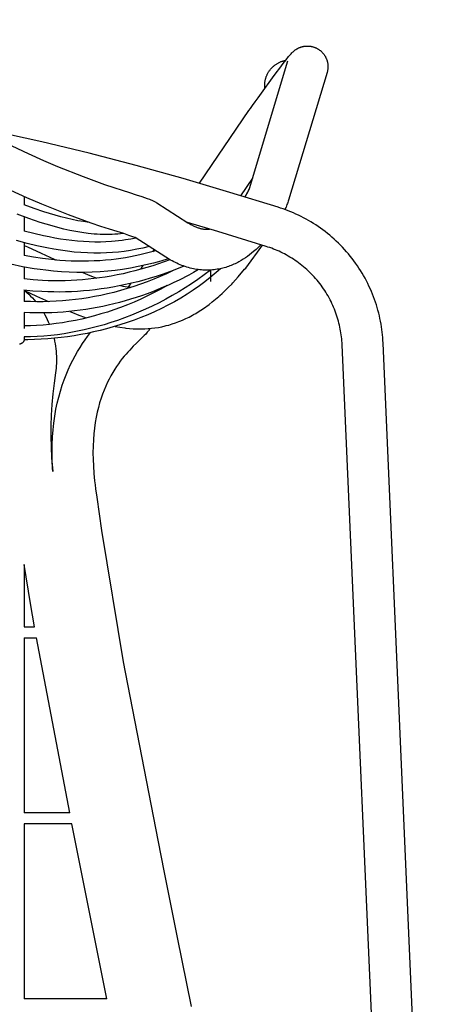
# Model space of a CAD drawing. Header units: centimetres. Extents: x 10373 to 15023, y -13038 to -10428.
# Tile 6 of 22: x 10783 to 10896, y -12524 to -12260. Entities that reach past the tile are written whole.
import ezdxf

# ---------------------------------------------------------------- set-up
doc = ezdxf.new("R2010")
doc.units = ezdxf.units.CM
doc.layers.add('CC-DIMENSION', color=251, linetype='Continuous')
doc.layers.add('Livello 1', color=250, linetype='Continuous')
doc.styles.add('Cassina', font='arial.ttf')
doc.dimstyles.new('ABACO custom interiors_ass', dxfattribs={"dimtxt": 3, "dimasz": 1, "dimexe": 1, "dimexo": 2, "dimgap": 0.5, "dimtad": 0, "dimdec": 1, "dimlfac": 0.1, "dimzin": 0, "dimdsep": 46, "dimtxsty": 'Cassina', "dimblk": 'NONE', "dimcen": 1, "dimclrd": 256, "dimclre": 256, "dimclrt": 7, "dimadec": 0, "dimazin": 0, "dimtfac": 1, "dimtdec": 1, "dimtofl": 0, "dimtmove": 1, "dimatfit": 2, "dimldrblk": 'OBLIQUE', "dimfxl": 1, "dimfxlon": 1, "dimtolj": 1, "dimtzin": 0, "dimarcsym": 1})

# ---------------------------------------------------------------- blocks, each defined once
blk = doc.blocks.new('*D110')
at = {"layer": 'CC-DIMENSION', "lineweight": -2, "transparency": 16777216}
for p, q in [((11050.31, -12259.64), (11090.31, -12259.64)), ((11070.31, -12259.64), (11070.31, -12374.8)), ((11070.31, -12740.54), (11070.31, -12625.38)), ((11050.31, -12740.54), (11090.31, -12740.54))]:
    blk.add_line(p, q, dxfattribs=at)
at = {"layer": 'Defpoints', "color": 0, "transparency": 16777216}
for p in [(10637.81, -12259.64), (11070.31, -12259.64), (10632.95, -12740.54)]:
    blk.add_point(p, dxfattribs=at)
at = {"layer": 'CC-DIMENSION', "color": 7, "transparency": 16777216, "char_height": 60, "attachment_point": 5, "rotation": 90, "style": 'Cassina'}
for s, insert in [("\\A1;[18.9'']", (11118.76, -12500.09)), ('\\A1;48.1', (11029.68, -12500.09))]:
    blk.add_mtext(s, dxfattribs=dict(at, insert=insert))
blk = doc.blocks.new('_None')
blk = doc.blocks.new('_Oblique')
at = {"color": 0, "linetype": 'ByBlock', "lineweight": -2}
blk.add_line((-0.5, -0.5), (0.5, 0.5), dxfattribs=at)

msp = doc.modelspace()

# ---------------------------------------------------------------- linework, layer by layer
at = {"layer": 'Livello 1'}
for points in [[(10844.8, -12284.07), (10845.19, -12283.5), (10845.73, -12282.73), (10846.43, -12281.75), (10847.24, -12280.62), (10848.14, -12279.37), (10851.13, -12275.26), (10852.13, -12273.91), (10853.09, -12272.63), (10853.97, -12271.45), (10854.77, -12270.42), (10855.46, -12269.55), (10855.79, -12269.16), (10856.1, -12268.8), (10856.3, -12268.59), (10856.51, -12268.38), (10856.66, -12268.24), (10856.75, -12268.15), (10856.85, -12268.07), (10856.95, -12267.99), (10857.05, -12267.91), (10857.15, -12267.83), (10857.25, -12267.76), (10857.35, -12267.69), (10857.46, -12267.62), (10857.56, -12267.56), (10857.65, -12267.5), (10857.75, -12267.44), (10857.85, -12267.39), (10857.94, -12267.34), (10858.04, -12267.29), (10858.14, -12267.24), (10858.23, -12267.2), (10858.33, -12267.15), (10858.43, -12267.11), (10858.54, -12267.07), (10858.64, -12267.04), (10858.74, -12267), (10858.84, -12266.97), (10858.95, -12266.94), (10859.05, -12266.91), (10859.16, -12266.88), (10859.26, -12266.86), (10859.36, -12266.83), (10859.47, -12266.81), (10859.57, -12266.79), (10859.68, -12266.78), (10859.78, -12266.76), (10859.89, -12266.75), (10860, -12266.74), (10860.1, -12266.73), (10860.21, -12266.72), (10860.31, -12266.72), (10860.42, -12266.72), (10860.53, -12266.72), (10860.63, -12266.72), (10860.74, -12266.72), (10860.87, -12266.73), (10861.01, -12266.74), (10861.14, -12266.76), (10861.27, -12266.77), (10861.4, -12266.79), (10861.54, -12266.82), (10861.67, -12266.84), (10861.8, -12266.88), (10861.93, -12266.91), (10862.06, -12266.95), (10862.19, -12266.99), (10862.32, -12267.03), (10862.45, -12267.08), (10862.58, -12267.13), (10862.71, -12267.18), (10862.83, -12267.24), (10862.95, -12267.3), (10863.08, -12267.36), (10863.2, -12267.43), (10863.32, -12267.5), (10863.43, -12267.57), (10863.55, -12267.64), (10863.66, -12267.72), (10863.77, -12267.8), (10863.88, -12267.88), (10863.98, -12267.96), (10864.09, -12268.05), (10864.19, -12268.14), (10864.29, -12268.23), (10864.38, -12268.32), (10864.47, -12268.42), (10864.56, -12268.52), (10864.66, -12268.63), (10864.76, -12268.74), (10864.84, -12268.84), (10864.91, -12268.94), (10864.99, -12269.04), (10865.06, -12269.14), (10865.13, -12269.25), (10865.19, -12269.36), (10865.26, -12269.46), (10865.32, -12269.57), (10865.38, -12269.69), (10865.44, -12269.8), (10865.49, -12269.91), (10865.55, -12270.03), (10865.6, -12270.15), (10865.64, -12270.27), (10865.69, -12270.39), (10865.73, -12270.51), (10865.77, -12270.63), (10865.8, -12270.75), (10865.84, -12270.88), (10865.87, -12271), (10865.89, -12271.13), (10865.92, -12271.25), (10865.94, -12271.38), (10865.96, -12271.5), (10865.97, -12271.63), (10865.98, -12271.75), (10865.99, -12271.88), (10866, -12272), (10866.01, -12272.13), (10866.01, -12272.25), (10866, -12272.38), (10866, -12272.5), (10865.99, -12272.68), (10865.97, -12272.85), (10865.95, -12273.03), (10865.92, -12273.2), (10865.89, -12273.37), (10865.85, -12273.54), (10865.81, -12273.71), (10865.76, -12273.88)], [(10844.91, -12304.99), (10855.23, -12270.71)], [(10849.03, -12277.35), (10849.03, -12277.19), (10849.04, -12277.02), (10849.05, -12276.86), (10849.06, -12276.7), (10849.08, -12276.54), (10849.1, -12276.37), (10849.12, -12276.21), (10849.15, -12276.05), (10849.18, -12275.89), (10849.22, -12275.73), (10849.26, -12275.57), (10849.3, -12275.42), (10849.35, -12275.26), (10849.4, -12275.11), (10849.46, -12274.95), (10849.51, -12274.8), (10849.58, -12274.64), (10849.65, -12274.48), (10849.73, -12274.32), (10849.81, -12274.16), (10849.89, -12274), (10849.98, -12273.85), (10850.07, -12273.7), (10850.16, -12273.55), (10850.26, -12273.4), (10850.37, -12273.26), (10850.47, -12273.12), (10850.58, -12272.98), (10850.7, -12272.84), (10850.81, -12272.71), (10850.93, -12272.58), (10851.05, -12272.46), (10851.18, -12272.33), (10851.31, -12272.21), (10851.44, -12272.1), (10851.58, -12271.98), (10851.72, -12271.87), (10851.86, -12271.77), (10852, -12271.66), (10852.15, -12271.56), (10852.3, -12271.47), (10852.45, -12271.38), (10852.6, -12271.29), (10852.76, -12271.21), (10852.92, -12271.13), (10853.08, -12271.05), (10853.24, -12270.98), (10853.4, -12270.91), (10853.55, -12270.86), (10853.71, -12270.8), (10853.87, -12270.75), (10854.03, -12270.7), (10854.19, -12270.66), (10854.35, -12270.62), (10854.51, -12270.58), (10854.67, -12270.55)], [(10865.76, -12273.88), (10855.44, -12308.17)], [(10849.07, -12278.09), (10849.05, -12277.9), (10849.04, -12277.72), (10849.03, -12277.53), (10849.03, -12277.35)], [(10831.47, -12303.62), (10844.8, -12284.07)], [(10839.69, -12306.1), (10827.14, -12302.36), (10814.53, -12298.85), (10801.86, -12295.56), (10789.14, -12292.49), (10771.13, -12288.57)], [(10776.46, -12291.22), (10781.11, -12293.53), (10785.48, -12295.61), (10789.58, -12297.46), (10793.4, -12299.1), (10800.24, -12301.83), (10806.01, -12303.92), (10808.5, -12304.76), (10810.74, -12305.49), (10812.74, -12306.12), (10814.5, -12306.68), (10816.05, -12307.18), (10817.43, -12307.67), (10818.09, -12307.92), (10818.4, -12308.05), (10818.72, -12308.19), (10819.05, -12308.34), (10819.39, -12308.52), (10819.56, -12308.61), (10819.74, -12308.71), (10819.91, -12308.81), (10820.09, -12308.92)], [(10814.27, -12318.25), (10814.23, -12318.23), (10814.19, -12318.22), (10813.9, -12318.09), (10813.6, -12317.98), (10812.56, -12317.62), (10811.16, -12317.16), (10809.42, -12316.61), (10807.38, -12315.96), (10805.05, -12315.2), (10802.43, -12314.32), (10796.34, -12312.12), (10789.15, -12309.25), (10785.14, -12307.53), (10780.86, -12305.59), (10776.3, -12303.43), (10771.47, -12301.02)], [(10845.75, -12302.21), (10842.51, -12306.97)], [(10852.62, -12310.07), (10839.69, -12306.1)], [(10843.67, -12307.32), (10844.73, -12305.51)], [(10843.79, -12307.36), (10843.96, -12307.03), (10844.24, -12306.49), (10844.48, -12306.01), (10844.67, -12305.59), (10844.81, -12305.26), (10844.91, -12304.99)], [(10784.45, -12307.22), (10784.45, -12309.44)], [(10820.09, -12308.92), (10828.39, -12314.23)], [(10855.44, -12308.17), (10855.34, -12308.47), (10855.24, -12308.77), (10855.13, -12309.07), (10855.01, -12309.36), (10854.75, -12310), (10854.44, -12310.68), (10854.44, -12310.68)], [(10801.86, -12314.12), (10800.36, -12313.92), (10798.86, -12313.67), (10797.32, -12313.37), (10795.79, -12313.02), (10794.26, -12312.64), (10792.73, -12312.22), (10791.2, -12311.76), (10789.68, -12311.28), (10787.06, -12310.39), (10784.45, -12309.44)], [(10880.82, -12346.56), (10880.79, -12345.84), (10880.73, -12345.12), (10880.67, -12344.39), (10880.59, -12343.66), (10880.5, -12342.93), (10880.39, -12342.19), (10880.27, -12341.46), (10880.14, -12340.72), (10879.99, -12339.98), (10879.82, -12339.24), (10879.64, -12338.51), (10879.45, -12337.77), (10879.24, -12337.03), (10879.02, -12336.3), (10878.78, -12335.57), (10878.53, -12334.84), (10878.26, -12334.11), (10877.98, -12333.39), (10877.68, -12332.67), (10877.37, -12331.95), (10877.04, -12331.24), (10876.7, -12330.53), (10876.34, -12329.83), (10875.97, -12329.14), (10875.59, -12328.45), (10875.19, -12327.77), (10874.77, -12327.09), (10874.35, -12326.43), (10873.91, -12325.77), (10873.45, -12325.12), (10872.99, -12324.48), (10872.51, -12323.84), (10872.02, -12323.22), (10871.51, -12322.61), (10871, -12322.01), (10870.47, -12321.41), (10869.93, -12320.83), (10869.39, -12320.26), (10868.83, -12319.71), (10868.26, -12319.16), (10867.68, -12318.63), (10867.09, -12318.11), (10866.49, -12317.6), (10865.89, -12317.1), (10865.27, -12316.62), (10864.65, -12316.15), (10864.02, -12315.69), (10863.38, -12315.25), (10862.74, -12314.82), (10862.09, -12314.41), (10861.44, -12314.01), (10860.78, -12313.62), (10860.12, -12313.25), (10859.45, -12312.89), (10858.78, -12312.54), (10858.1, -12312.21), (10857.42, -12311.9), (10856.74, -12311.59), (10856.06, -12311.3), (10855.37, -12311.03), (10854.68, -12310.77), (10854, -12310.52), (10853.31, -12310.29), (10852.62, -12310.07)], [(10811.03, -12317.12), (10810.29, -12317.2), (10809.54, -12317.27), (10808.8, -12317.32), (10808.05, -12317.36), (10807.25, -12317.39), (10806.46, -12317.4), (10805.66, -12317.39), (10804.86, -12317.37), (10804.03, -12317.32), (10803.21, -12317.27), (10802.39, -12317.2), (10801.57, -12317.11), (10799.94, -12316.89), (10798.32, -12316.62), (10796.7, -12316.3), (10795.09, -12315.94), (10793.5, -12315.54), (10791.91, -12315.1), (10790.32, -12314.63), (10788.75, -12314.13), (10785.64, -12313.07), (10782.56, -12311.94)], [(10784.45, -12312.64), (10784.45, -12316.51)], [(10836.46, -12316.61), (10828.26, -12314.14)], [(10828.39, -12314.23), (10828.64, -12314.38), (10828.88, -12314.53), (10829.12, -12314.67), (10829.36, -12314.8), (10829.6, -12314.92), (10829.83, -12315.04), (10830.05, -12315.15), (10830.27, -12315.24), (10830.49, -12315.34), (10830.71, -12315.42), (10830.92, -12315.5), (10831.12, -12315.57), (10831.32, -12315.64), (10831.52, -12315.69), (10831.71, -12315.75), (10831.91, -12315.79), (10832.08, -12315.83), (10832.25, -12315.86), (10832.43, -12315.89), (10832.59, -12315.92), (10832.76, -12315.94), (10832.92, -12315.95), (10833.08, -12315.96), (10833.24, -12315.97), (10833.37, -12315.98), (10833.49, -12315.98), (10833.62, -12315.97), (10833.74, -12315.97), (10833.86, -12315.96), (10833.98, -12315.96), (10834.1, -12315.94), (10834.23, -12315.93)], [(10814.43, -12318.36), (10813.04, -12318.62), (10811.65, -12318.85), (10810.71, -12318.98), (10809.78, -12319.09), (10808.84, -12319.19), (10807.9, -12319.27), (10806.39, -12319.36), (10804.88, -12319.41), (10803.37, -12319.41), (10801.86, -12319.37), (10800.32, -12319.29), (10798.78, -12319.18), (10797.24, -12319.02), (10795.71, -12318.83), (10794.17, -12318.61), (10792.63, -12318.35), (10791.1, -12318.06), (10789.57, -12317.75), (10787, -12317.16), (10784.45, -12316.51)], [(10849.39, -12320.59), (10836.46, -12316.61)], [(10817.97, -12320.63), (10816.32, -12321.02), (10814.66, -12321.37), (10812.98, -12321.67), (10811.3, -12321.93), (10809.71, -12322.12), (10808.12, -12322.26), (10806.53, -12322.36), (10804.93, -12322.41), (10803.16, -12322.41), (10801.4, -12322.36), (10799.63, -12322.25), (10797.87, -12322.1), (10796.02, -12321.9), (10794.18, -12321.64), (10792.35, -12321.35), (10790.52, -12321.01), (10787.84, -12320.44), (10785.18, -12319.8), (10782.32, -12319.04)], [(10822.46, -12323.49), (10814.24, -12318.24)], [(10784.45, -12319.61), (10784.45, -12323.07)], [(10784.45, -12320.31), (10785.33, -12320.7), (10789.01, -12322.38), (10792.44, -12323.99), (10793.03, -12324.27)], [(10819.78, -12321.78), (10818, -12322.27), (10815.48, -12322.88), (10814.22, -12323.15), (10812.95, -12323.4), (10811.67, -12323.62), (10810.39, -12323.82), (10809.11, -12324), (10807.82, -12324.16), (10806.29, -12324.31), (10804.76, -12324.43), (10803.23, -12324.51), (10801.69, -12324.56), (10800.15, -12324.58), (10798.61, -12324.57), (10797.07, -12324.53), (10795.53, -12324.45), (10793.99, -12324.35), (10792.45, -12324.22), (10790.92, -12324.06), (10789.38, -12323.87), (10786.91, -12323.51), (10784.45, -12323.07)], [(10808.88, -12342.08), (10810.14, -12342.31), (10811.41, -12342.5), (10811.69, -12342.53), (10812.75, -12342.64), (10813.65, -12342.71), (10814.08, -12342.73), (10814.98, -12342.76), (10815.27, -12342.77), (10815.9, -12342.77), (10816.81, -12342.74), (10817.7, -12342.69), (10818.62, -12342.61), (10819.54, -12342.49), (10820.46, -12342.35), (10821.38, -12342.17), (10822.29, -12341.97), (10822.59, -12341.89), (10823.23, -12341.72), (10824.15, -12341.45), (10825.06, -12341.14), (10825.96, -12340.81), (10826.26, -12340.69), (10826.9, -12340.42), (10827.81, -12340.01), (10828.7, -12339.58), (10829.6, -12339.11), (10829.9, -12338.94), (10830.51, -12338.59), (10831.4, -12338.04), (10832.3, -12337.46), (10833.17, -12336.86), (10833.45, -12336.66), (10834.07, -12336.2), (10834.95, -12335.52), (10835.83, -12334.8), (10836.69, -12334.06), (10836.97, -12333.81), (10837.58, -12333.26), (10838.45, -12332.43), (10839.32, -12331.57), (10840.17, -12330.7), (10840.45, -12330.41), (10841.93, -12328.78), (10843.64, -12326.75), (10843.92, -12326.41), (10845.41, -12324.51), (10847.13, -12322.18), (10848.45, -12320.3)], [(10818.95, -12322.02), (10819.31, -12321.48)], [(10847.98, -12320.15), (10847.34, -12320.79), (10846.69, -12321.41), (10846.04, -12321.98), (10845.51, -12322.43), (10844.97, -12322.85), (10844.42, -12323.26), (10843.86, -12323.65), (10843.28, -12324.03), (10842.7, -12324.38), (10842.11, -12324.72), (10841.77, -12324.9), (10841.42, -12325.07), (10841.07, -12325.24), (10840.72, -12325.4), (10840.36, -12325.56), (10840, -12325.7), (10839.64, -12325.84), (10839.28, -12325.98), (10838.91, -12326.1), (10838.54, -12326.22), (10838.16, -12326.33), (10837.79, -12326.43), (10837.41, -12326.52), (10837.03, -12326.61), (10836.64, -12326.68), (10836.26, -12326.75), (10835.83, -12326.81), (10835.41, -12326.87), (10834.99, -12326.91), (10834.56, -12326.94), (10834.14, -12326.96), (10833.71, -12326.97), (10833.29, -12326.97), (10832.86, -12326.97), (10832.43, -12326.95), (10832.01, -12326.91), (10831.58, -12326.87), (10831.15, -12326.82), (10830.72, -12326.76), (10830.29, -12326.69), (10829.87, -12326.61), (10829.44, -12326.51), (10828.99, -12326.4), (10828.54, -12326.28), (10828.09, -12326.15), (10827.65, -12326.01), (10827.2, -12325.85), (10826.76, -12325.69), (10826.32, -12325.52), (10825.88, -12325.33), (10825.45, -12325.14), (10825.02, -12324.93), (10824.58, -12324.72), (10824.15, -12324.49), (10823.73, -12324.26), (10823.3, -12324.01), (10822.88, -12323.76), (10822.46, -12323.49)], [(10869.83, -12347.04), (10869.81, -12346.51), (10869.77, -12345.98), (10869.72, -12345.45), (10869.66, -12344.91), (10869.6, -12344.38), (10869.52, -12343.86), (10869.43, -12343.33), (10869.34, -12342.81), (10869.23, -12342.26), (10869.11, -12341.72), (10868.97, -12341.19), (10868.83, -12340.65), (10868.68, -12340.12), (10868.52, -12339.59), (10868.35, -12339.06), (10868.17, -12338.54), (10867.97, -12338.01), (10867.77, -12337.48), (10867.55, -12336.96), (10867.32, -12336.44), (10867.09, -12335.92), (10866.84, -12335.41), (10866.58, -12334.91), (10866.32, -12334.41), (10866.04, -12333.91), (10865.75, -12333.41), (10865.45, -12332.92), (10865.14, -12332.44), (10864.82, -12331.96), (10864.49, -12331.49), (10864.15, -12331.03), (10863.81, -12330.57), (10863.45, -12330.12), (10863.09, -12329.68), (10862.71, -12329.24), (10862.33, -12328.81), (10861.94, -12328.39), (10861.54, -12327.98), (10861.14, -12327.57), (10860.72, -12327.18), (10860.31, -12326.79), (10859.88, -12326.42), (10859.45, -12326.05), (10859.01, -12325.69), (10858.57, -12325.34), (10858.11, -12325), (10857.66, -12324.66), (10857.19, -12324.34), (10856.73, -12324.03), (10856.27, -12323.74), (10855.79, -12323.45), (10855.32, -12323.17), (10854.83, -12322.9), (10854.35, -12322.63), (10853.86, -12322.38), (10853.36, -12322.14), (10852.88, -12321.91), (10852.39, -12321.7), (10851.9, -12321.49), (10851.4, -12321.29), (10850.9, -12321.1), (10850.4, -12320.92), (10849.89, -12320.75), (10849.39, -12320.59)], [(10823.12, -12323.9), (10821.13, -12324.52), (10819.13, -12325.07), (10817.11, -12325.58), (10815.08, -12326.03), (10812.96, -12326.44), (10810.83, -12326.79), (10808.86, -12327.06), (10806.88, -12327.27), (10804.8, -12327.43), (10802.72, -12327.53), (10800.64, -12327.58), (10798.56, -12327.57), (10796.48, -12327.51), (10794.4, -12327.39), (10792.33, -12327.22), (10790.26, -12327), (10788.69, -12326.8), (10787.12, -12326.58), (10783.99, -12326.04), (10780.83, -12325.39)], [(10823.57, -12324.17), (10822.04, -12324.73), (10820.51, -12325.27), (10818.94, -12325.79), (10817.36, -12326.28), (10815.78, -12326.74), (10814.18, -12327.17), (10812.58, -12327.56), (10810.97, -12327.93), (10809.36, -12328.27), (10807.74, -12328.57), (10806.21, -12328.83), (10804.68, -12329.05), (10803.15, -12329.25), (10801.62, -12329.42), (10800.08, -12329.57), (10798.54, -12329.68), (10797, -12329.76), (10795.45, -12329.82), (10793.92, -12329.85), (10792.38, -12329.84), (10790.84, -12329.81), (10789.3, -12329.74), (10786.87, -12329.58), (10784.45, -12329.33)], [(10827.32, -12325.9), (10824.42, -12327.05), (10821.47, -12328.11), (10819.85, -12328.65), (10818.22, -12329.15), (10816.58, -12329.63), (10814.93, -12330.07), (10813.28, -12330.48), (10811.61, -12330.86), (10809.94, -12331.21), (10808.26, -12331.52), (10806.68, -12331.79), (10805.1, -12332.02), (10803.51, -12332.23), (10801.92, -12332.41), (10800.33, -12332.56), (10798.73, -12332.67), (10797.13, -12332.76), (10795.53, -12332.82), (10793.94, -12332.85), (10792.34, -12332.84), (10790.74, -12332.8), (10789.14, -12332.74), (10786.74, -12332.58), (10784.34, -12332.34)], [(10834.46, -12326.95), (10832.76, -12328.23), (10831.04, -12329.47), (10829.37, -12330.61), (10827.68, -12331.72), (10825.95, -12332.78), (10824.21, -12333.8), (10822.44, -12334.79), (10820.64, -12335.73), (10818.83, -12336.63), (10817, -12337.48), (10815.14, -12338.3), (10813.25, -12339.08), (10811.35, -12339.81), (10809.44, -12340.5), (10807.68, -12341.08), (10805.91, -12341.63), (10804.12, -12342.14), (10802.33, -12342.61), (10800.55, -12343.04), (10798.77, -12343.42), (10796.97, -12343.76), (10795.17, -12344.06), (10793.37, -12344.32), (10791.56, -12344.54), (10789.74, -12344.71), (10787.92, -12344.83), (10786.15, -12344.91), (10784.37, -12344.94)], [(10837.15, -12326.58), (10836.5, -12327.17), (10835.45, -12328.09), (10834.38, -12328.99), (10832.94, -12330.13), (10831.47, -12331.23), (10829.85, -12332.36), (10828.2, -12333.45), (10826.51, -12334.48), (10824.8, -12335.47), (10823.04, -12336.41), (10821.26, -12337.31), (10819.46, -12338.15), (10817.63, -12338.95), (10815.78, -12339.71), (10813.92, -12340.42), (10812.04, -12341.08), (10810.14, -12341.7), (10808.33, -12342.24), (10806.52, -12342.75), (10804.8, -12343.19), (10803.08, -12343.6), (10801.34, -12343.97), (10799.6, -12344.31), (10797.85, -12344.61), (10796.09, -12344.88), (10794.32, -12345.1), (10792.54, -12345.29), (10790.76, -12345.45), (10788.98, -12345.56), (10787.2, -12345.63), (10785.42, -12345.67), (10784.42, -12345.67)], [(10784.45, -12326.13), (10784.45, -12329.33)], [(10831.22, -12326.83), (10829.94, -12327.57), (10828.65, -12328.28), (10826.03, -12329.63), (10824.62, -12330.31), (10823.2, -12330.97), (10821.77, -12331.59), (10820.33, -12332.2), (10818.88, -12332.77), (10817.43, -12333.32), (10815.96, -12333.84), (10814.48, -12334.33), (10813, -12334.8), (10811.5, -12335.24), (10810, -12335.65), (10808.5, -12336.04), (10807, -12336.39), (10805.5, -12336.72), (10804, -12337.01), (10802.49, -12337.28), (10800.98, -12337.53), (10799.46, -12337.74), (10797.94, -12337.93), (10796.41, -12338.09), (10794.89, -12338.23), (10793.36, -12338.33), (10791.84, -12338.41), (10790.31, -12338.45), (10788.84, -12338.47), (10787.38, -12338.46), (10785.91, -12338.43), (10784.45, -12338.37)], [(10824.65, -12326.97), (10822.66, -12327.92), (10820.94, -12328.69), (10819.2, -12329.42), (10817.45, -12330.11), (10815.68, -12330.76), (10813.89, -12331.37), (10812.09, -12331.94), (10810.28, -12332.47), (10808.46, -12332.95), (10806.76, -12333.37), (10805.05, -12333.75), (10803.34, -12334.09), (10801.61, -12334.39), (10799.91, -12334.65), (10798.19, -12334.88), (10796.47, -12335.07), (10794.75, -12335.23), (10793.02, -12335.35), (10791.28, -12335.42), (10789.55, -12335.47), (10787.81, -12335.47), (10786.13, -12335.44), (10784.45, -12335.36)], [(10815.72, -12326.75), (10816.41, -12325.74)], [(10834.45, -12326.96), (10834.45, -12330.03)], [(10800.19, -12327.58), (10802.04, -12328.38), (10803.97, -12329.15)], [(10822.85, -12331.12), (10821.11, -12332.09), (10819.35, -12333.02), (10817.57, -12333.91), (10815.76, -12334.75), (10813.96, -12335.54), (10812.14, -12336.29), (10810.31, -12337), (10808.46, -12337.66), (10806.76, -12338.23), (10805.05, -12338.76), (10803.33, -12339.25), (10801.6, -12339.7), (10799.89, -12340.11), (10798.17, -12340.48), (10796.44, -12340.81), (10794.71, -12341.1), (10792.98, -12341.35), (10791.24, -12341.55), (10789.5, -12341.72), (10787.75, -12341.84), (10786.1, -12341.91), (10784.45, -12341.94)], [(10784.45, -12332.35), (10784.45, -12335.36)], [(10784.54, -12332.43), (10785.15, -12332.97), (10785.66, -12333.45), (10786.15, -12333.93), (10786.63, -12334.44), (10787.09, -12334.94), (10787.53, -12335.47)], [(10784.54, -12332.43), (10787.74, -12333.94), (10790.91, -12335.44)], [(10810.29, -12331.14), (10810.94, -12331.28), (10811.56, -12331.4), (10812.19, -12331.5), (10812.81, -12331.59), (10813.11, -12331.62)], [(10812.46, -12331.54), (10813.16, -12330.51)], [(10796.72, -12338.06), (10797.81, -12338.53), (10798.68, -12338.88), (10801.1, -12339.82)], [(10784.45, -12338.37), (10784.45, -12342.67)], [(10789.66, -12338.47), (10789.94, -12338.96), (10790.28, -12339.58), (10790.6, -12340.2), (10790.9, -12340.84), (10791.22, -12341.55)], [(10817.9, -12343.1), (10817.79, -12343.25), (10817.69, -12343.4), (10817.58, -12343.53), (10817.48, -12343.67), (10817.27, -12343.92), (10817.06, -12344.15), (10816.66, -12344.58), (10816.24, -12345), (10815.48, -12345.74), (10814.61, -12346.58), (10813.73, -12347.44), (10812.77, -12348.45), (10812.27, -12348.99), (10811.79, -12349.53), (10811.27, -12350.14), (10810.77, -12350.76), (10810.24, -12351.44), (10809.74, -12352.14), (10809.22, -12352.88), (10808.73, -12353.63), (10808.21, -12354.48), (10807.71, -12355.35), (10807.23, -12356.24), (10806.79, -12357.13), (10806.31, -12358.17), (10805.87, -12359.23), (10805.45, -12360.29), (10805.08, -12361.37), (10804.69, -12362.63), (10804.34, -12363.89), (10804.03, -12365.17), (10803.76, -12366.46), (10803.5, -12367.96), (10803.29, -12369.47), (10803.12, -12370.98), (10803.01, -12372.5), (10802.92, -12374.28), (10802.9, -12376.06), (10802.92, -12377.84), (10803, -12379.61), (10803.14, -12381.61), (10803.34, -12383.6), (10803.47, -12384.65), (10803.61, -12385.75), (10803.91, -12388), (10805.18, -12396.97), (10811.05, -12432.27), (10820.32, -12480.24), (10822.03, -12488.91), (10825.5, -12506.42), (10829.23, -12524.93)], [(10818.21, -12342.65), (10817.9, -12343.1)], [(10784.45, -12345.41), (10784.44, -12345.5), (10784.44, -12345.53), (10784.44, -12345.56), (10784.44, -12345.59), (10784.43, -12345.63), (10784.43, -12345.66), (10784.42, -12345.7), (10784.41, -12345.74), (10784.4, -12345.77), (10784.39, -12345.81), (10784.38, -12345.85), (10784.37, -12345.88), (10784.36, -12345.92), (10784.34, -12345.95), (10784.33, -12345.99), (10784.32, -12346.02), (10784.3, -12346.05), (10784.28, -12346.09), (10784.27, -12346.12), (10784.25, -12346.15), (10784.23, -12346.18), (10784.21, -12346.21), (10784.19, -12346.24), (10784.17, -12346.27), (10784.15, -12346.3), (10784.13, -12346.33), (10784.11, -12346.36), (10784.08, -12346.39), (10784.06, -12346.42), (10784.03, -12346.44), (10784.01, -12346.47), (10783.98, -12346.49), (10783.95, -12346.52), (10783.93, -12346.54), (10783.9, -12346.57), (10783.87, -12346.59), (10783.84, -12346.61), (10783.81, -12346.63), (10783.78, -12346.65), (10783.75, -12346.67), (10783.72, -12346.69), (10783.69, -12346.71), (10783.65, -12346.73), (10783.62, -12346.75), (10783.59, -12346.76), (10783.55, -12346.78), (10783.52, -12346.79), (10783.49, -12346.81), (10783.45, -12346.82), (10783.42, -12346.83), (10783.38, -12346.84), (10783.35, -12346.85), (10783.31, -12346.86), (10783.28, -12346.87), (10783.24, -12346.88), (10783.2, -12346.88)], [(10784.45, -12344.94), (10784.45, -12345.41)], [(10792.07, -12381.11), (10792.02, -12380.24), (10791.93, -12378.13), (10791.9, -12376.02), (10791.93, -12373.92), (10792.03, -12371.81), (10792.17, -12369.94), (10792.37, -12368.08), (10792.64, -12366.23), (10792.96, -12364.38), (10793.3, -12362.74), (10793.69, -12361.12), (10794.14, -12359.51), (10794.64, -12357.91), (10795.13, -12356.5), (10795.67, -12355.11), (10796.25, -12353.73), (10796.87, -12352.37), (10797.46, -12351.19), (10798.09, -12350.02), (10798.75, -12348.86), (10799.44, -12347.73), (10800.1, -12346.73), (10800.78, -12345.75), (10801.45, -12344.84), (10802.27, -12343.78)], [(10792.44, -12345.3), (10792.6, -12346.03), (10792.74, -12346.77), (10792.84, -12347.43), (10792.93, -12348.09), (10793, -12348.76), (10793.05, -12349.43), (10793.08, -12350.08), (10793.09, -12350.73), (10793.09, -12351.38), (10793.07, -12352.03), (10793.03, -12352.66), (10792.98, -12353.29), (10792.91, -12353.91), (10792.82, -12354.54)], [(10880.45, -12590.12), (10869.83, -12347.04)], [(10891.44, -12589.64), (10880.82, -12346.56)], [(10792.82, -12354.54), (10792.43, -12357.38), (10792.11, -12360.23), (10791.87, -12363.08), (10791.7, -12365.94), (10791.61, -12368.81), (10791.59, -12371.68), (10791.65, -12374.55), (10791.79, -12377.41), (10792.07, -12381.11)], [(10784.45, -12406.13), (10784.45, -12422.85)], [(10787.21, -12422.85), (10786.14, -12416.56), (10784.45, -12406.13)], [(10784.45, -12422.85), (10787.21, -12422.85)], [(10784.45, -12425.85), (10784.45, -12472.85)], [(10784.45, -12425.85), (10787.73, -12425.85)], [(10796.65, -12472.85), (10787.73, -12425.85)], [(10796.65, -12472.85), (10784.45, -12472.85)], [(10784.45, -12475.85), (10784.45, -12522.85)], [(10797.24, -12475.85), (10784.45, -12475.85)], [(10806.58, -12522.85), (10803.71, -12508.57), (10800.24, -12491.04), (10797.24, -12475.85)], [(10806.58, -12522.85), (10784.45, -12522.85)]]:
    msp.add_lwpolyline(points, dxfattribs=at)

# ---------------------------------------------------------------- dimensions: what is measured, and where the dimension line sits
at = {"layer": 'CC-DIMENSION'}
dim = msp.add_linear_dim(base=(11070.31, -12259.64), p1=(10632.95, -12740.54), p2=(10637.81, -12259.64), angle=90, dimstyle='ABACO custom interiors_ass', override={"dimscale": 0, "dimpost": '\\X'}, dxfattribs=at)
dim.commit()
dim.dimension.update_dxf_attribs({"geometry": '*D110', "text_midpoint": (11070.31, -12500.09)})

doc.saveas('drawing.dxf')
